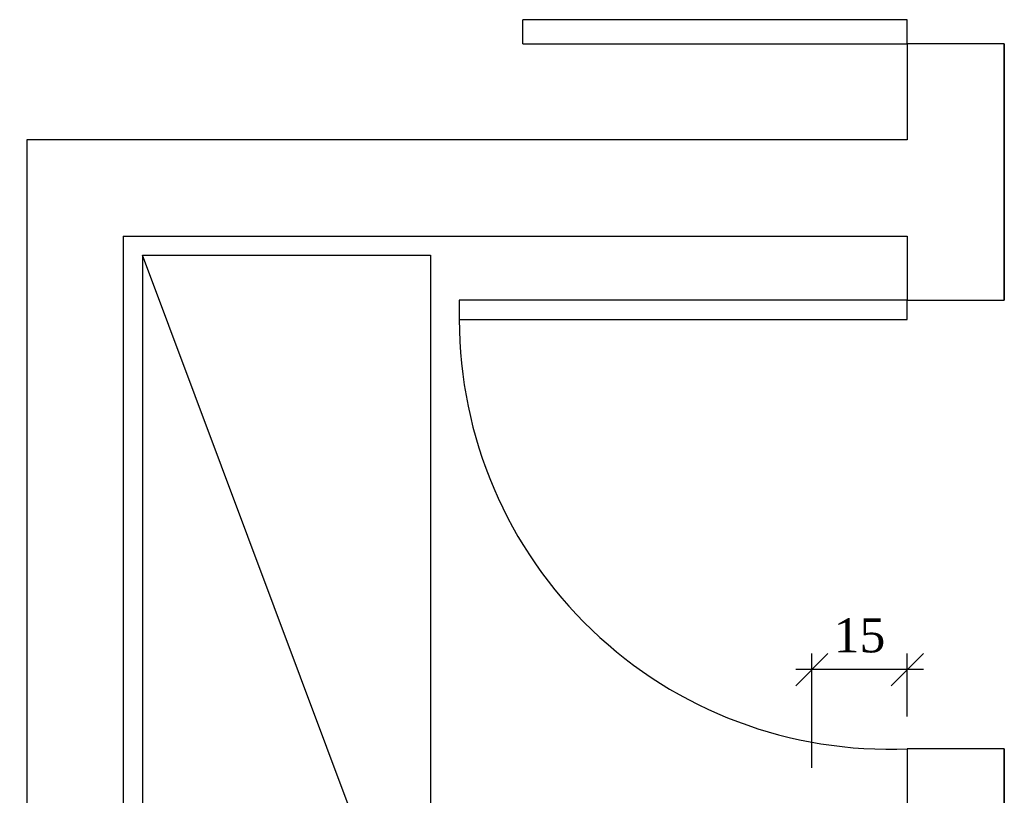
# Model space of a CAD drawing. Header units: millimetres. Extents: x 664 to 730045, y -4 to 80.
# Tile 41 of 78: x 703.42 to 709.54, y 60.87 to 65.68. Entities that reach past the tile are written whole.
import ezdxf

# ---------------------------------------------------------------- set-up
doc = ezdxf.new("R2010")
doc.units = ezdxf.units.MM
doc.header["$MEASUREMENT"] = 0
doc.styles.add('TimesNewRoman', font='times.ttf')
doc.dimstyles.new('UM_25.000000', dxfattribs={"dimtxt": 0.18, "dimasz": 0.2, "dimexe": 0.1, "dimexo": 0.2, "dimgap": 0, "dimtad": 1, "dimtih": 1, "dimtoh": 1, "dimdec": 1, "dimlfac": 25, "dimzin": 0, "dimdsep": 46, "dimtxsty": 'Standard', "dimblk": 'CLOSED', "dimblk1": 'CLOSED', "dimblk2": 'CLOSED', "dimcen": 0.09, "dimdle": 0.1, "dimadec": 1, "dimazin": 2, "dimtfac": 1, "dimtdec": 4, "dimtofl": 0, "dimtmove": 0, "dimatfit": 3, "dimldrblk": 'CLOSED', "dimfxl": 0, "dimtolj": 1, "dimarcsym": 0})

# ---------------------------------------------------------------- blocks, each defined once
blk = doc.blocks.new('_OBLIQUE')
at = {"color": 0, "linetype": 'ByBlock', "lineweight": -2}
blk.add_line((-0.5, -0.5), (0.5, 0.5), dxfattribs=at)
blk = doc.blocks.new('*D11')
at = {"color": 0, "linetype": 'Continuous', "lineweight": -2}
for p, q in [((708.3451, 61.0362), (708.3451, 61.746)), ((708.9376, 61.3542), (708.9376, 61.746)), ((709.0376, 61.646), (708.2451, 61.646))]:
    blk.add_line(p, q, dxfattribs=at)
at = {"layer": 'Defpoints', "color": 0}
for p in [(708.3451, 61.646), (708.9376, 61.1542), (708.3451, 60.8362)]:
    blk.add_point(p, dxfattribs=at)
at = {"color": 0, "lineweight": -2, "xscale": 0.2, "yscale": 0.2, "zscale": 0.2, "rotation": 180}
blk.add_blockref('_OBLIQUE', (708.3451, 61.646), dxfattribs=at)
at = {"color": 0, "lineweight": -2, "xscale": 0.2, "yscale": 0.2, "zscale": 0.2}
blk.add_blockref('_OBLIQUE', (708.9376, 61.646), dxfattribs=at)
at = {"color": 7, "insert": (708.6414, 61.8578), "char_height": 0.2118, "attachment_point": 5, "rotation": 0.00573, "style": 'TimesNewRoman'}
blk.add_mtext('\\A1;15', dxfattribs=at)
blk = doc.blocks.new('*D13')
at = {"color": 0, "linetype": 'Continuous', "lineweight": -2}
for p, q in [((695.7714, 59.8504), (695.7714, 60.6721)), ((703.4686, 60.2562), (703.4686, 60.6721)), ((703.5686, 60.5721), (695.6714, 60.5721))]:
    blk.add_line(p, q, dxfattribs=at)
at = {"layer": 'Defpoints', "color": 0}
for p in [(695.7714, 60.5721), (703.4686, 60.0562), (695.7714, 59.6504)]:
    blk.add_point(p, dxfattribs=at)
at = {"color": 0, "lineweight": -2, "xscale": 0.2, "yscale": 0.2, "zscale": 0.2, "rotation": 180}
blk.add_blockref('_OBLIQUE', (695.7714, 60.5721), dxfattribs=at)
at = {"color": 0, "lineweight": -2, "xscale": 0.2, "yscale": 0.2, "zscale": 0.2}
blk.add_blockref('_OBLIQUE', (703.4686, 60.5721), dxfattribs=at)
at = {"color": 7, "insert": (699.62, 60.7839), "char_height": 0.2118, "attachment_point": 5, "rotation": 0.00573, "style": 'TimesNewRoman'}
blk.add_mtext('\\A1;192', dxfattribs=at)

msp = doc.modelspace()

# ---------------------------------------------------------------- linework, layer by layer
at = {"color": 7}
for p, q in [((708.9376, 65.6842), (706.5496, 65.6842)), ((706.5496, 65.5342), (706.5496, 65.6842)), ((708.9376, 65.5342), (708.9376, 65.6842)), ((706.5496, 65.5342), (708.9376, 65.5342)), ((709.5406, 65.5342), (708.9376, 65.5342)), ((708.9376, 65.5342), (708.9376, 64.9372)), ((709.5406, 65.5342), (709.5406, 63.9412)), ((703.4686, 64.9372), (703.4686, 55.1752)), ((708.9376, 64.9372), (703.4686, 64.9372)), ((709.5406, 64.6852), (709.5406, 64.0912)), ((704.0656, 64.3402), (704.0656, 55.1752)), ((704.0656, 64.3402), (708.9376, 64.3402)), ((708.9376, 64.3402), (708.9376, 63.9412)), ((704.1856, 64.2202), (704.1856, 59.4442)), ((705.9766, 59.4442), (704.1856, 64.2202)), ((704.1856, 64.2202), (705.9766, 64.2202)), ((705.9766, 64.2202), (705.9766, 59.4442)), ((708.9376, 61.1542), (708.9376, 55.1752)), ((709.5406, 61.1542), (708.9376, 61.1542)), ((708.9376, 61.1542), (708.9376, 55.1752)), ((709.5406, 61.1542), (709.5406, 56.4502)), ((709.5406, 56.4502), (709.5406, 61.1542))]:
    msp.add_line(p, q, dxfattribs=at)
for points in [[(708.9376, 64.3402), (708.9376, 63.9412), (709.5406, 63.9412), (709.5406, 65.5342), (708.9376, 65.5342), (708.9376, 64.9372)], [(708.9376, 64.3402), (708.9376, 63.9412)]]:
    msp.add_lwpolyline(points, dxfattribs=at)
msp.add_lwpolyline([(708.9376, 63.9412), (706.1536, 63.9412), (706.1536, 63.8212), (708.9376, 63.8212), (708.9376, 63.9412)], close=True, dxfattribs=at)
msp.add_arc((708.8236, 63.8212), 2.6692, 180, 272.509, dxfattribs=at)

# ---------------------------------------------------------------- dimensions: what is measured, and where the dimension line sits
at = {"linetype": 'Continuous'}
for base, p1, p2, text, picture, middle in [((708.3451, 61.646), (708.9376, 61.1542), (708.3451, 60.8362), '15', '*D11', (708.6414, 61.8578)), ((695.7714, 60.5721), (703.4686, 60.0562), (695.7714, 59.6504), '192', '*D13', (699.62, 60.7839))]:
    dim = msp.add_linear_dim(base=base, p1=p1, p2=p2, text=text, dimstyle='UM_25.000000', override={"dimtxt": 0.2118, "dimasz": 0.2, "dimexe": 0.1, "dimexo": 0.2, "dimtad": 1, "dimtih": 0, "dimtoh": 0, "dimdec": 1, "dimlfac": 25, "dimzin": 8, "dimtxsty": 'TimesNewRoman', "dimblk": 'OBLIQUE', "dimblk1": 'OBLIQUE', "dimblk2": 'OBLIQUE', "dimsah": 1, "dimdle": 0.1, "dimse1": 0, "dimse2": 0, "dimclrt": 7, "dimadec": 1, "dimazin": 3, "dimtmove": 2, "dimldrblk": 'OBLIQUE'}, dxfattribs=at)
    dim.commit()
    dim.dimension.update_dxf_attribs({"geometry": picture, "text_midpoint": middle, "dimtype": 160, "text_rotation": 0.00573})

doc.saveas('drawing.dxf')
